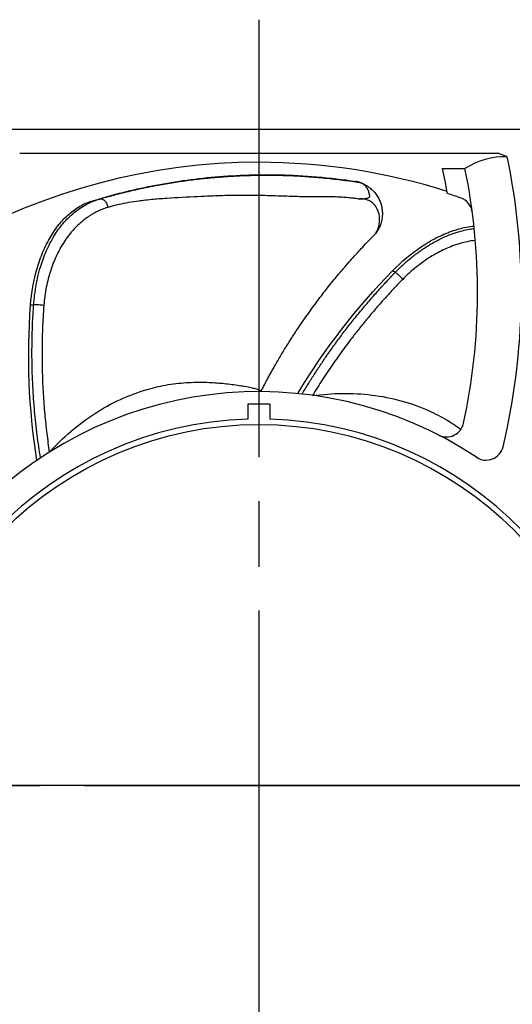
# Model space of a CAD drawing. Header units: millimetres. Extents: x 0 to 420, y 0 to 297.
# Tile 3 of 4: x 99 to 122, y 161 to 206. Entities that reach past the tile are written whole.
import ezdxf

# ---------------------------------------------------------------- set-up
doc = ezdxf.new("R2010")
doc.units = ezdxf.units.MM
for name, pattern in [('CENTER', [27, 20, -2, 3, -2]), ('LE', [0]), ('LEVER', [0]), ('PI', [0])]:
    doc.linetypes.add(name, pattern=pattern)

msp = doc.modelspace()

# ---------------------------------------------------------------- hatches: boundary and pattern name
h = msp.add_hatch()
h.set_pattern_fill('HONEY', scale=5)
h.set_pattern_definition([(0, (362.6549301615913, -174.678734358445), (0.9375, 0.5412658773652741), [0.625, -1.25]), (120, (362.6549301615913, -174.678734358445), (-0.9374999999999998, 0.5412658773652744), [0.6249999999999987, -1.249999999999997]), (60, (362.6549301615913, -174.678734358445), (2e-16, 1.082531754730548), [-1.25, 0.625])])
edge = h.paths.add_edge_path()
edge.add_arc((110.0043861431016, 170.9963581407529), 16.49431073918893, 311.4335499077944, 333.0185852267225)
edge.add_arc((132.537232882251, 189.2502913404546), 32.75000000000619, 249.2225169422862, 262.956927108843)
edge.add_arc((128.844101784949, 170.3578779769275), 8, 238.8290258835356, 258.9391757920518)
edge.add_arc((132.5372328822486, 189.2502913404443), 27.24999999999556, 258.9391757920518, 264.0047343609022)
edge.add_arc((132.5372328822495, 189.2502913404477), 27.24999999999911, 264.0047343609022, 283.1763363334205)
edge.add_arc((132.5372328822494, 189.2502913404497), 32.7500000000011, 262.956927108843, 280.5125388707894)
edge.add_line((138.512493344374, 157.05), (138.8106645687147, 157.05))
edge.add_line((138.9000000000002, 157.8), (138.9, 157.3019673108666))
edge.add_arc((139.4000000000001, 157.7999999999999), 0.5, 90, 179.9999999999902)
edge.add_arc((138.5000000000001, 157.3019673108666), 0.4, 280.5719289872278, 359.9999999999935)
edge.add_arc((139.5000000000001, 157.7999999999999), 0.5, 0, 90)
edge.add_line((139.5000000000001, 158.2999999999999), (139.4000000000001, 158.2999999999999))
edge.add_line((140.0000000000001, 162.2999999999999), (140.0000000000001, 157.6999999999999))
edge.add_arc((139.5000000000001, 162.1999999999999), 0.5, 270, 360)
edge.add_arc((139.4000000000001, 162.1999999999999), 0.5, 180, 270)
edge.add_line((139.4000000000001, 161.6999999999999), (139.5000000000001, 161.6999999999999))
edge.add_arc((138.5000000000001, 162.4045205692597), 0.4, 0, 102.5227880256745)
edge.add_line((138.9000000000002, 162.4045205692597), (138.9000000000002, 162.1999999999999))

# ---------------------------------------------------------------- linework, layer by layer
at = {"color": 7, "linetype": 'CENTER'}
for p, q in [((110.0000000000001, 205.9999999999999), (110.0000000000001, 135.9999999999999)), ((75.00000000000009, 170.9999999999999), (145.0000000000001, 170.9999999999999))]:
    msp.add_line(p, q, dxfattribs=at)
at = {"color": 7}
for p, q in [((84.00000000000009, 200.9999999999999), (136.0000000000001, 200.9999999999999)), ((99.06382150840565, 199.8999999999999), (120.9361784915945, 199.8999999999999)), ((118.4048314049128, 199.1999999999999), (119.4263336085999, 199.1999999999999)), ((109.5000001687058, 188.428719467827), (109.5000001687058, 187.7425356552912)), ((110.5000001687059, 188.428719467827), (110.5000001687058, 187.7425356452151))]:
    msp.add_line(p, q, dxfattribs=at)
msp.add_line((128.5043861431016, 170.9963581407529), (91.50438614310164, 170.9963581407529))
msp.add_circle((110.0000000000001, 170.9999999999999), 16.5, dxfattribs=at)
for centre, radius, start, end in [((110.0000000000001, 170.9999999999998), 30.90000000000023, 68.43485898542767, 69.27263170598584), ((110.0000000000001, 170.9999999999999), 28.48231781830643, 90, 148.8130330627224), ((110.0000000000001, 170.9999999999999), 28.48231781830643, 72.41245670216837, 90), ((121.284129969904, 196.2599770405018), 3.477807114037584, 88.79005695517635, 122.288734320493), ((91.74970865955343, 193.5372328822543), 30.25, 346.5145631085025, 11.82664630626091), ((91.74970865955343, 193.5372328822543), 27.25, 9.541283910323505, 11.99392439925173), ((91.74970865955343, 193.5372328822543), 28.25, 347.7840007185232, 11.56338810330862), ((110.0000000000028, 171.0000000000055), 28.39504249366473, 71.03552813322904, 72.32178949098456), ((118.9678863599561, 197.0971911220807), 0.8, 7.451611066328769, 71.03552813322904), ((110.0000000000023, 171.0000000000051), 18, 56.45856707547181, 137.8224254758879), ((110.0000001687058, 171.0000001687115), 17.43588989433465, 88.35673327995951, 91.64326672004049), ((110.0000000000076, 170.9999999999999), 16.75, 91.71057530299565, 180), ((110.0000000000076, 170.9999999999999), 16.75, 0, 88.28942354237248), ((118.5781540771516, 187.7288754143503), 0.8, 242.852369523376, 347.7840007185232), ((120.3877493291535, 186.6695457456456), 0.8, 236.4585670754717, 346.5145631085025), ((110.0000000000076, 170.9999999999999), 16.75, 180, 302.6711815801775), ((110.0043861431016, 170.9963581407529), 16.49431073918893, 311.4335499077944, 333.0185852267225)]:
    msp.add_arc(centre, radius, start, end, dxfattribs=at)
for points, knots in [([(102.3537244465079, 197.708698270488), (103.1747390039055, 197.962647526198), (104.0404073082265, 198.1875270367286), (105.4052158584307, 198.4653593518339), (105.8716561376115, 198.5481475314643), (106.8289556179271, 198.691232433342), (107.3198764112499, 198.7514851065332), (108.821428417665, 198.8927207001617), (109.8656292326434, 198.9354514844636), (111.5139437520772, 198.8986150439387), (112.0770580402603, 198.8694140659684), (113.2362917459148, 198.7708109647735), (113.8323937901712, 198.701270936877), (114.441919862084, 198.6082434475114)], [0, 0, 0, 0, 0.2500000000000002, 0.2500000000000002, 0.3750000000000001, 0.3750000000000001, 0.5000000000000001, 0.5000000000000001, 0.75, 0.75, 0.875, 0.875, 1, 1, 1, 1]), ([(102.7123214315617, 197.8023909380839), (102.8179740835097, 197.8326573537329), (103.0416321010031, 197.8967288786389), (103.3547382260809, 197.9813268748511), (103.6903371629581, 198.0682859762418), (104.2039897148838, 198.1946530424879), (104.7758330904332, 198.3213567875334), (105.4660624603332, 198.4560715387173), (106.0835126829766, 198.5625228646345), (106.7868439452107, 198.6644851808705), (107.5134148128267, 198.7505723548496), (108.2666881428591, 198.8189950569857), (109.0396562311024, 198.8669569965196), (109.8078231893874, 198.8931441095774), (110.466406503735, 198.8971441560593), (110.9920608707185, 198.888573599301), (111.524357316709, 198.8721314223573), (112.060483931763, 198.8437035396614), (112.6159060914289, 198.8013910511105), (113.1694137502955, 198.7509373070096), (113.7153803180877, 198.688729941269), (114.2384380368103, 198.6189802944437), (114.4920007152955, 198.5809055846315), (114.6185738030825, 198.5618995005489)], [0, 0, 0, 0, 0.0295662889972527, 0.0625894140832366, 0.0888100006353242, 0.1253233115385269, 0.2093242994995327, 0.2514284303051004, 0.3175975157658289, 0.377396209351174, 0.4362693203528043, 0.5025608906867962, 0.566126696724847, 0.6270825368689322, 0.6892466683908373, 0.7236856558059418, 0.7514161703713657, 0.813767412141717, 0.8449977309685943, 0.8761939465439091, 0.9383017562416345, 0.9692015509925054, 0.9999999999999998, 0.9999999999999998, 0.9999999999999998, 0.9999999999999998]), ([(114.6185737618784, 198.5618995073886), (114.6003919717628, 198.5678738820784), (114.580311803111, 198.5741477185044), (114.542381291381, 198.5847756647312), (114.5284774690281, 198.5885157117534), (114.5029304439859, 198.5948525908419), (114.4936466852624, 198.5970833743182), (114.471759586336, 198.6020569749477), (114.4597209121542, 198.6047156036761), (114.4419198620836, 198.6082434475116)], [0, 0, 0, 0, 0.5, 0.5, 0.7499999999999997, 0.7499999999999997, 0.8749999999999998, 0.8749999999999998, 1, 1, 1, 1]), ([(114.5495876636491, 197.80387201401), (114.5928044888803, 197.80558203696), (114.6691302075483, 197.8086021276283), (114.7977997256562, 197.8176483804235), (114.9058595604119, 197.8302598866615), (114.9975036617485, 197.8547941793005), (115.0489872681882, 197.8761679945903), (115.0784125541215, 197.9125820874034), (115.0740739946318, 197.9422339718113), (115.0709090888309, 197.9632441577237), (115.0582600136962, 198.0368329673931), (115.0237778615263, 198.1671203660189), (114.9581742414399, 198.3006401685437), (114.8847786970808, 198.3978142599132), (114.8215288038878, 198.4586209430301), (114.7497369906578, 198.5096201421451), (114.6984030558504, 198.5316310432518), (114.6703487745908, 198.543660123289)], [0, 0, 0, 0, 0.1014515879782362, 0.1791747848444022, 0.3025708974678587, 0.3571272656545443, 0.4052009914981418, 0.4419145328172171, 0.4523785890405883, 0.460896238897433, 0.4827326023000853, 0.595462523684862, 0.7246926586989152, 0.7919599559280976, 0.8661620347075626, 0.9268568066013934, 0.9999999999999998, 0.9999999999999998, 0.9999999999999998, 0.9999999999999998]), ([(114.6185767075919, 198.5618985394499), (114.6208268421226, 198.561156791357), (114.6253067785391, 198.5596799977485), (114.6438821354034, 198.5534340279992), (114.6617617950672, 198.5469441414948), (114.6709773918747, 198.5435991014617)], [0, 0, 0, 0, 0.3284061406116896, 0.6538447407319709, 1, 1, 1, 1]), ([(114.6704045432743, 198.5438109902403), (114.7099849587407, 198.5280664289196), (114.7882155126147, 198.4969473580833), (114.8990075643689, 198.4384788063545), (115.0025747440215, 198.3732395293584), (115.0982810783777, 198.3013379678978), (115.1859902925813, 198.2239850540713), (115.2655731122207, 198.1420705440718), (115.3370223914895, 198.0565192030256), (115.4004109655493, 197.9681896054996), (115.4558899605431, 197.8778928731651), (115.5036767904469, 197.7863823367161), (115.5440461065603, 197.6943523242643), (115.5773204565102, 197.6024362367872), (115.6038615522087, 197.5112057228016), (115.6240622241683, 197.4211723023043), (115.6383383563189, 197.3327838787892), (115.6492839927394, 197.225212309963), (115.652306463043, 197.0945467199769), (115.6388056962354, 196.9228861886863), (115.5989968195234, 196.7275916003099), (115.5386154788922, 196.5609694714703), (115.479368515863, 196.4395623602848), (115.4371331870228, 196.364525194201), (115.3966448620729, 196.3012817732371), (115.36483238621, 196.2561373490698), (115.3448170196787, 196.2295176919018), (115.3377519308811, 196.2203411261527), (115.3366290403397, 196.2188911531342), (115.3366264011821, 196.2188876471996), (115.3367916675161, 196.2191013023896), (115.3374861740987, 196.2199986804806), (115.3386874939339, 196.2215583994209), (115.3394977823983, 196.2226104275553)], [0, 0, 0, 0, 0.0459545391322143, 0.0908289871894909, 0.1346265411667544, 0.1773506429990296, 0.2190050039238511, 0.2595936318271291, 0.2991208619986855, 0.3375913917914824, 0.3750103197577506, 0.4113831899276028, 0.4467160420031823, 0.4810154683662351, 0.5142886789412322, 0.5465435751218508, 0.577788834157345, 0.6080340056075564, 0.6596035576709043, 0.714055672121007, 0.7874198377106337, 0.8668373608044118, 0.898496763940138, 0.9286006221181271, 0.9569819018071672, 0.9763704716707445, 0.9872539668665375, 0.9903964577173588, 0.9933363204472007, 0.9941224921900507, 0.9949246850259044, 0.9965767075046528, 1, 1, 1, 1]), ([(99.5619734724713, 192.9474965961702), (99.6066300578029, 193.5388267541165), (99.70626812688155, 194.0996576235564), (99.93716130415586, 194.8953578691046), (100.0275287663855, 195.1505693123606), (100.229775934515, 195.6286722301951), (100.3422154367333, 195.8535898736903), (100.5899025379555, 196.2749427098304), (100.7258283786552, 196.4717051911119), (101.0117094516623, 196.8236176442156), (101.1626149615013, 196.9806519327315), (101.480360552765, 197.2573644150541), (101.6483733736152, 197.3775761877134), (101.9936527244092, 197.5747142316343), (102.1711571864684, 197.6522281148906), (102.3537244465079, 197.7086982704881)], [0, 0, 0, 0, 0.2499999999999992, 0.2499999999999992, 0.3749999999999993, 0.3749999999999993, 0.4999999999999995, 0.4999999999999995, 0.6249999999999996, 0.6249999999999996, 0.7499999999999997, 0.7499999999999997, 0.8749999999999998, 0.8749999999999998, 1, 1, 1, 1]), ([(99.70597543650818, 192.9787147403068), (99.71263832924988, 193.0616581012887), (99.72600244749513, 193.2280220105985), (99.75505603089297, 193.4754585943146), (99.79088522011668, 193.7216139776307), (99.83421285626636, 193.9657873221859), (99.88491933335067, 194.2074800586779), (99.9430914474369, 194.4461422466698), (100.0592193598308, 194.8621085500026), (100.2706414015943, 195.4465191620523), (100.6171439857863, 196.1146859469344), (101.0463509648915, 196.7135753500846), (101.4452605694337, 197.1093335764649), (101.8147014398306, 197.386301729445), (102.1157183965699, 197.5684748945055), (102.4247400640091, 197.7112505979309), (102.6306770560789, 197.7765161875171), (102.7123214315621, 197.802390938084)], [0, 0, 0, 0, 0.0352784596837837, 0.070759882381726, 0.1064423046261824, 0.1423237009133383, 0.1784019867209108, 0.2146750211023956, 0.2511406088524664, 0.3720087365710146, 0.5003348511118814, 0.6154900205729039, 0.7495500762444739, 0.80349995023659, 0.8744254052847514, 0.9502155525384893, 1, 1, 1, 1]), ([(102.3537244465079, 197.708698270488), (102.3551595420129, 197.7090835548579), (102.3565946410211, 197.7094687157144), (102.3580297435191, 197.7098537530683), (102.4761042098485, 197.7415330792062), (102.5942010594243, 197.7723759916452), (102.7123214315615, 197.8023909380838)], [0, 0, 0, 0, 6.1407602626e-06, 6.1407602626e-06, 6.1407602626e-06, 0.0005113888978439, 0.0005113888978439, 0.0005113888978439, 0.0005113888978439]), ([(102.7123214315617, 197.8023909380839), (102.7467411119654, 197.8110930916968), (102.7870999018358, 197.8109748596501), (102.8720652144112, 197.7841803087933), (102.9164000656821, 197.7571865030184), (102.9951614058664, 197.6802987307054), (103.0291830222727, 197.630800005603), (103.0785920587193, 197.5264166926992), (103.0940767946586, 197.4720197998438), (103.1017084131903, 197.4222666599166)], [0, 0, 0, 0, 0.25, 0.25, 0.5, 0.5, 0.75, 0.75, 1, 1, 1, 1]), ([(114.5495883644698, 197.803871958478), (114.4741438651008, 197.8152463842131), (114.3174915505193, 197.8388641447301), (114.0715180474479, 197.8646537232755), (113.7951196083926, 197.8857213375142), (113.4591055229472, 197.9001289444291), (113.0635638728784, 197.9068122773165), (112.6744815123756, 197.9067184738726), (112.304585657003, 197.9044906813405), (111.9589742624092, 197.9072734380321), (111.4365658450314, 197.9219863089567), (110.7101691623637, 197.9489359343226), (109.7315899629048, 197.9697174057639), (108.7445067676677, 197.9690095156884), (107.8892137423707, 197.9432956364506), (106.9275130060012, 197.8946419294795), (106.0202164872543, 197.8525151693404), (105.2003694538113, 197.788936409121), (104.7425285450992, 197.7403708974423), (104.3517751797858, 197.6904074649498), (103.9376066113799, 197.6228360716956), (103.5010556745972, 197.5328916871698), (103.2304221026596, 197.4579222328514), (103.1017084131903, 197.4222666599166)], [0, 0, 0, 0, 0.0194558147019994, 0.0403978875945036, 0.062824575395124, 0.0897175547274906, 0.1254377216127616, 0.162646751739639, 0.1877771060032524, 0.2186778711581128, 0.2497858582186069, 0.319550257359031, 0.4020993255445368, 0.4976122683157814, 0.571136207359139, 0.6222080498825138, 0.7478439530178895, 0.8109610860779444, 0.8445473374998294, 0.874040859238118, 0.9199166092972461, 0.9619122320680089, 1, 1, 1, 1]), ([(115.3329137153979, 196.2194721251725), (115.3319940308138, 196.2180336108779), (115.3278288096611, 196.2115186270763), (115.3262642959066, 196.2079175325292), (115.3268344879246, 196.2075420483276), (115.3304473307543, 196.2119772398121), (115.3362642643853, 196.2200451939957), (115.3496589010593, 196.2396262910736), (115.3976968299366, 196.3167024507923), (115.4617689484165, 196.4606428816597), (115.5249905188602, 196.7150681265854), (115.5299264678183, 197.0219358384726), (115.4342079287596, 197.3449263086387), (115.2606522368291, 197.5885967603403), (115.0380511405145, 197.745084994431), (114.7939091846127, 197.8164916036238), (114.6298893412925, 197.8080194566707), (114.5495876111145, 197.803871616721)], [0, 0, 0, 0, 0.0032929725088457, 0.0149137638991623, 0.0214171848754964, 0.0281905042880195, 0.0346706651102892, 0.0409237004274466, 0.0639981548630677, 0.14732652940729, 0.2258622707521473, 0.3743422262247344, 0.5105856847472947, 0.6405259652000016, 0.7652653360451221, 0.8850773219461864, 1, 1, 1, 1]), ([(103.10170841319, 197.4222666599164), (103.04713812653, 197.4051708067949), (102.9381480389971, 197.3710262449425), (102.7779314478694, 197.3084612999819), (102.6205496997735, 197.2377106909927), (102.4662814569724, 197.1579773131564), (102.3151501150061, 197.0694987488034), (102.1672403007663, 196.9722275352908), (101.9019723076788, 196.7777170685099), (101.5376312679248, 196.4432396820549), (101.1140709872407, 195.90310371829), (100.7542567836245, 195.2724813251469), (100.5162848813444, 194.6785319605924), (100.3671542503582, 194.1715811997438), (100.2769973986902, 193.7734874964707), (100.2077268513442, 193.365015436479), (100.1818683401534, 193.085503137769), (100.1690525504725, 192.9469734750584)], [0, 0, 0, 0, 0.0355807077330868, 0.0710632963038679, 0.1064752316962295, 0.1418448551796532, 0.1772014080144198, 0.2125750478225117, 0.2479968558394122, 0.3722355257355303, 0.4964226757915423, 0.6217012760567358, 0.7466472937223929, 0.8096766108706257, 0.8729514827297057, 0.9370332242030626, 1, 1, 1, 1]), ([(110.1050315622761, 189.0238746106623), (110.2021611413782, 189.2120484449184), (110.4000347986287, 189.5953986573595), (110.7022733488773, 190.137512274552), (110.9969417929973, 190.642985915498), (111.2590333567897, 191.072558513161), (111.4817028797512, 191.4243639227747), (111.6695509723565, 191.7130115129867), (111.8488032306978, 191.9820210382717), (112.0466755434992, 192.2716256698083), (112.2707579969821, 192.5906297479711), (112.5210884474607, 192.9363962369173), (112.7864259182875, 193.2911953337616), (113.0525909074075, 193.6358053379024), (113.3052275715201, 193.9532418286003), (113.541119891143, 194.2416149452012), (113.7632106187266, 194.5064449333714), (113.9983193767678, 194.7803068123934), (114.3013514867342, 195.1247144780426), (114.7156686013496, 195.5766312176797), (115.0790543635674, 195.9624075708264), (115.3068440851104, 196.1856230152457), (115.3467452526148, 196.2247229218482)], [0, 0, 0, 0, 0.0716003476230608, 0.145865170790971, 0.209735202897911, 0.2692408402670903, 0.3157190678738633, 0.3501528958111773, 0.3850811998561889, 0.4243762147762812, 0.4680389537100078, 0.5160736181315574, 0.5677722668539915, 0.6168448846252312, 0.6621501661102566, 0.7036883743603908, 0.7414578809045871, 0.7775426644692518, 0.8238866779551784, 0.8941578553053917, 0.9814599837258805, 1, 1, 1, 1]), ([(116.1115866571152, 194.5221919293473), (116.5258952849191, 194.9464724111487), (116.9627176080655, 195.3120476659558), (117.6510583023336, 195.7731741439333), (117.8843305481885, 195.91059036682), (118.3465794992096, 196.1468364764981), (118.5772874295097, 196.2468586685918), (119.0378671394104, 196.4104234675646), (119.2684688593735, 196.4737808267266), (119.6079273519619, 196.5392167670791), (119.7231141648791, 196.5563372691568), (119.8366535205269, 196.5680790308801)], [0, 0, 0, 0, 0.2499999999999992, 0.2499999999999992, 0.3749999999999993, 0.3749999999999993, 0.4999999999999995, 0.4999999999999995, 0.6249999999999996, 0.6249999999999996, 0.6906202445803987, 0.6906202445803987, 0.6906202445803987, 0.6906202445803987]), ([(116.2419651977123, 194.4535437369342), (116.3003842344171, 194.5127992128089), (116.4175584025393, 194.6316510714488), (116.5988639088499, 194.8025232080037), (116.7845362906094, 194.9680586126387), (116.9746787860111, 195.127255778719), (117.16887929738, 195.2798096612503), (117.3668508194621, 195.4252431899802), (117.7231879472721, 195.6692462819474), (118.2607985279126, 195.9810313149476), (118.9557242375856, 196.2701491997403), (119.4893624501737, 196.4068853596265), (119.7762664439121, 196.4500588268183), (119.8482165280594, 196.4589371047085)], [0, 0, 0, 0, 0.0352784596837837, 0.070759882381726, 0.1064423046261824, 0.1423237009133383, 0.1784019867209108, 0.2146750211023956, 0.2511406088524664, 0.3720087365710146, 0.5003348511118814, 0.6154900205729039, 0.6542789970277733, 0.6542789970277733, 0.6542789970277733, 0.6542789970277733]), ([(119.8994364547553, 195.9153256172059), (119.889113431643, 195.9140748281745), (119.6592586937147, 195.8853263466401), (119.200389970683, 195.7886492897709), (118.5194000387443, 195.536848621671), (117.9553196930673, 195.2348224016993), (117.5152173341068, 194.9423349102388), (117.1902634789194, 194.6953291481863), (116.8746383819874, 194.4269476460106), (116.6751625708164, 194.2294503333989), (116.5762999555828, 194.1315682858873)], [0.3663911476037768, 0.3663911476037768, 0.3663911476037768, 0.3663911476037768, 0.3722355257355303, 0.4964226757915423, 0.6217012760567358, 0.7466472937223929, 0.8096766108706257, 0.8729514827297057, 0.9370332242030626, 1, 1, 1, 1]), ([(111.9789626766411, 188.8908812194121), (112.0681517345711, 189.0392032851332), (112.2486469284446, 189.3393681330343), (112.532523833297, 189.7884986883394), (112.8304932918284, 190.2429098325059), (113.1437215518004, 190.7016141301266), (113.4724343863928, 191.1641840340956), (113.8171155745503, 191.6300088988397), (114.1781680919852, 192.0985065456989), (114.5560276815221, 192.5690398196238), (114.9510496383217, 193.0410320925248), (115.3638490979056, 193.5135760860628), (115.7940112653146, 193.9869216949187), (116.0916346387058, 194.2969482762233), (116.2419651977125, 194.453543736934)], [0, 0, 0, 0, 0.0735555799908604, 0.1488571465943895, 0.2259098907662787, 0.3047208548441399, 0.385298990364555, 0.467655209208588, 0.5518024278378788, 0.6377556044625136, 0.7255317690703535, 0.8151500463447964, 0.9066316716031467, 0.9999999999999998, 0.9999999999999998, 0.9999999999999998, 0.9999999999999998]), ([(116.24152046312, 194.4537805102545), (116.2299875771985, 194.4599202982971), (116.2184465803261, 194.466046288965), (116.2068974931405, 194.4721584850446), (116.1751992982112, 194.4889343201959), (116.1434400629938, 194.5056062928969), (116.1116202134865, 194.5221744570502), (116.1116090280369, 194.522180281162), (116.1115978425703, 194.5221861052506), (116.1115866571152, 194.5221919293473)], [0.0003695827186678, 0.0003695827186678, 0.0003695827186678, 0.0003695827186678, 0.000431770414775, 0.000431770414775, 0.000431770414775, 0.0006024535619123, 0.0006024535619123, 0.0006024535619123, 0.0006025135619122, 0.0006025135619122, 0.0006025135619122, 0.0006025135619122]), ([(116.2419651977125, 194.453543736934), (116.2621980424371, 194.440704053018), (116.288367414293, 194.4217265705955), (116.3495945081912, 194.3716974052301), (116.3845404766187, 194.3406532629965), (116.4527811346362, 194.2749352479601), (116.4856898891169, 194.2406330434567), (116.5399431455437, 194.1794508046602), (116.5612540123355, 194.1527032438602), (116.5762999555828, 194.1315682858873)], [0, 0, 0, 0, 0.25, 0.25, 0.5, 0.5, 0.75, 0.75, 1, 1, 1, 1]), ([(116.5762999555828, 194.1315682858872), (116.4522228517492, 194.003122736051), (116.2062346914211, 193.7484739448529), (115.848406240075, 193.3609123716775), (115.5026605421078, 192.9740275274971), (115.1693073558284, 192.5875782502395), (114.8479585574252, 192.2021215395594), (114.5384037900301, 191.817991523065), (114.2403822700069, 191.4355663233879), (113.9536439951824, 191.0551980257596), (113.677930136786, 190.6772339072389), (113.4129938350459, 190.3020015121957), (113.1585402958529, 189.9298479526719), (112.9144422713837, 189.5610026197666), (112.6799619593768, 189.1960746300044), (112.5295125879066, 188.9523947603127), (112.4550498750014, 188.8317889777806)], [0, 0, 0, 0, 0.0802061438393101, 0.1590121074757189, 0.2364334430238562, 0.3124845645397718, 0.3871787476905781, 0.4605281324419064, 0.5325437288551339, 0.6032354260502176, 0.6726120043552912, 0.7406811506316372, 0.8074494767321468, 0.8729225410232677, 0.9371048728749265, 1, 1, 1, 1]), ([(99.70548255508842, 192.9786102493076), (99.69270127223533, 192.9759004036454), (99.6799226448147, 192.973174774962), (99.66714668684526, 192.970433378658), (99.6320811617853, 192.9629092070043), (99.59703563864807, 192.9552662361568), (99.5620104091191, 192.9475047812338), (99.56199809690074, 192.9475020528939), (99.5619857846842, 192.9474993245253), (99.5619734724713, 192.9474965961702)], [0.0003695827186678, 0.0003695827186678, 0.0003695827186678, 0.0003695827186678, 0.000431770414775, 0.000431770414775, 0.000431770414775, 0.0006024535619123, 0.0006024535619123, 0.0006024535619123, 0.0006025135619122, 0.0006025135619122, 0.0006025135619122, 0.0006025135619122]), ([(100.0159365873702, 185.9772628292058), (99.9889197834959, 186.1482137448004), (99.93424487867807, 186.4941734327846), (99.86301164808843, 187.0206999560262), (99.79917964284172, 187.5603301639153), (99.74427697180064, 188.1130572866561), (99.6987514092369, 188.6786989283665), (99.66336606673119, 189.2570982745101), (99.63880385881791, 189.8480683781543), (99.62580813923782, 190.4514012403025), (99.62502172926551, 191.0668835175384), (99.63749903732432, 191.6942155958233), (99.6627616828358, 192.3333222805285), (99.69147316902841, 192.7621250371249), (99.70597543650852, 192.9787147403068)], [0, 0, 0, 0, 0.0735555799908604, 0.1488571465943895, 0.2259098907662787, 0.3047208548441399, 0.385298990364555, 0.467655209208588, 0.5518024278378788, 0.6377556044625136, 0.7255317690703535, 0.8151500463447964, 0.9066316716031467, 0.9999999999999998, 0.9999999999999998, 0.9999999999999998, 0.9999999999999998]), ([(99.70597543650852, 192.9787147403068), (99.72972788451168, 192.9818843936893), (99.76197327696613, 192.9841681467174), (99.84103407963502, 192.9851995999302), (99.88775903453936, 192.9838812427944), (99.98227713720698, 192.9774025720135), (100.0295357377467, 192.9722788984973), (100.1104233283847, 192.960283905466), (100.1439414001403, 192.9534924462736), (100.1690525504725, 192.9469734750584)], [0, 0, 0, 0, 0.25, 0.25, 0.5, 0.5, 0.75, 0.75, 1, 1, 1, 1]), ([(100.1690525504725, 192.9469734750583), (100.1565671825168, 192.7688232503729), (100.1318144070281, 192.4156328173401), (100.1068216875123, 191.888735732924), (100.0906499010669, 191.370123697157), (100.0836913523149, 190.8598110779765), (100.085290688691, 190.3579750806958), (100.0950719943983, 189.8647364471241), (100.112592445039, 189.3802172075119), (100.1374342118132, 188.9045263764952), (100.1691757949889, 188.4377636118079), (100.2074175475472, 187.9800211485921), (100.2517105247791, 187.5313754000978), (100.3018097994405, 187.0919202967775), (100.3567586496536, 186.6616481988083), (100.398142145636, 186.3782715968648), (100.4186243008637, 186.2380184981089)], [0, 0, 0, 0, 0.0802061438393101, 0.1590121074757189, 0.2364334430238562, 0.3124845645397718, 0.3871787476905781, 0.4605281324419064, 0.5325437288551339, 0.6032354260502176, 0.6726120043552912, 0.7406811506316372, 0.8074494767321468, 0.8729225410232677, 0.9371048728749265, 1, 1, 1, 1]), ([(100.4186241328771, 186.2380196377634), (100.7400130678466, 186.5612164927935), (101.3827622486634, 187.207581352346), (102.4701239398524, 188.0179515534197), (103.6550981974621, 188.6773220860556), (104.7987467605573, 189.1006253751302), (105.8552175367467, 189.3412473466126), (106.7909904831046, 189.4352919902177), (107.6552914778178, 189.4354907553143), (108.4345339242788, 189.3782877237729), (109.1123707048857, 189.2916226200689), (109.6180996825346, 189.1973135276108), (109.9357911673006, 189.1136884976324), (110.0594665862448, 189.0673176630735), (110.1033499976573, 189.0341148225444), (110.0969123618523, 189.0207335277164), (110.0950909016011, 189.0169474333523)], [0, 0, 0, 0, 0.1251364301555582, 0.2502616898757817, 0.3758241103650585, 0.5014949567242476, 0.5855690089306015, 0.6698045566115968, 0.7539466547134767, 0.8169894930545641, 0.8796318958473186, 0.9420755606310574, 0.9654542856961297, 0.9889082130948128, 0.9968616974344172, 1, 1, 1, 1]), ([(112.4550504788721, 188.8317899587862), (112.9089956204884, 188.8727882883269), (113.8168453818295, 188.9547812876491), (115.1707086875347, 188.8766182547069), (116.5022868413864, 188.6200386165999), (117.6504665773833, 188.2091846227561), (118.5619889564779, 187.7413454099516), (119.0338570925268, 187.4278981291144), (119.239341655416, 187.2785078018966)], [0, 0, 0, 0, 0.1251364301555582, 0.2502616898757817, 0.3758241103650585, 0.5014949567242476, 0.5855690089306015, 0.6538089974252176, 0.6538089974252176, 0.6538089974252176, 0.6538089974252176])]:
    msp.add_open_spline(points, degree=3, knots=knots, dxfattribs=at)
for points in [[(111.7777590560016, 188.9119952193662), (113.0195543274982, 190.9707470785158), (114.4766898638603, 192.8479453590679), (116.1115866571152, 194.5221919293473)], [(99.8482338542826, 185.8641058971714), (99.4761640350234, 188.2394119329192), (99.38575481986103, 190.6140579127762), (99.5619734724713, 192.9474965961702)]]:
    msp.add_open_spline(points, degree=3, dxfattribs=at)
msp.add_point((110.0043861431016, 170.9963581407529), dxfattribs=at)
msp.add_point((110.0043861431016, 170.9963581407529), dxfattribs=at)
at = {"color": 7, "linetype": 'LEVER'}
msp.add_point((110.0043861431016, 170.9963581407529), dxfattribs=at)
at = {"color": 7, "linetype": 'PI'}
msp.add_point((110.0043861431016, 170.9963581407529), dxfattribs=at)
at = {"color": 7, "linetype": 'LE'}
msp.add_point((110.0043861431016, 170.9963581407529), dxfattribs=at)

doc.saveas('drawing.dxf')
